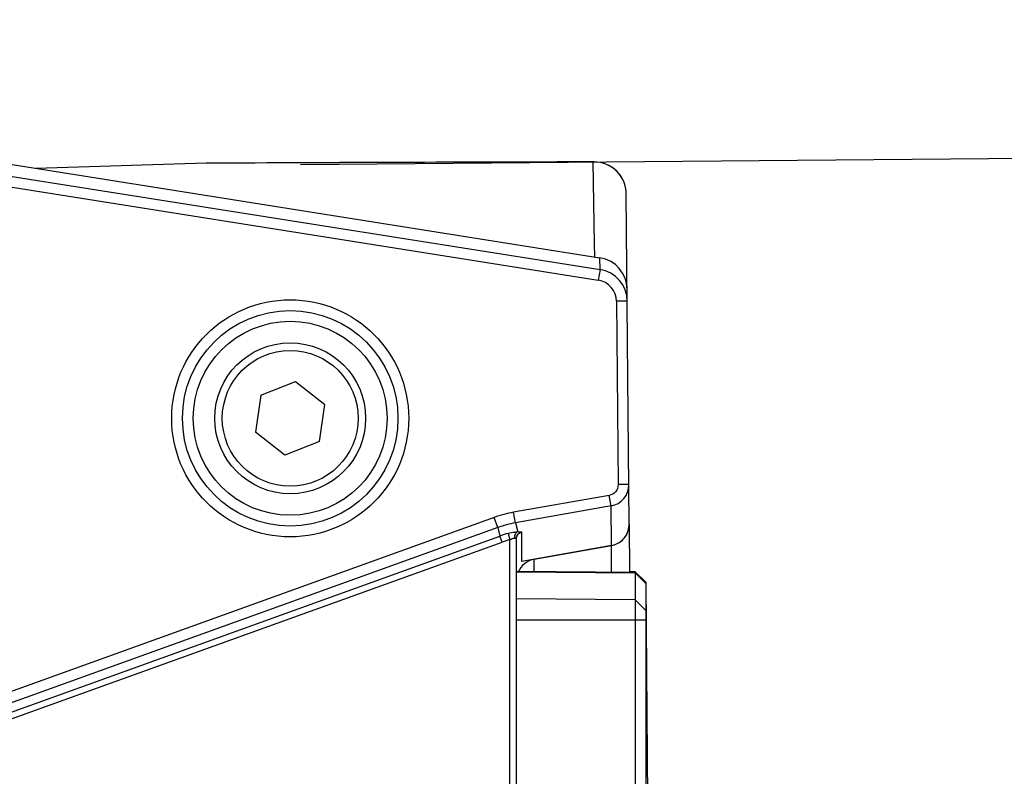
# Model space of a CAD drawing. Header units: millimetres. Extents: x 0 to 420, y 0 to 297.
# Tile 123 of 140: x 247 to 256, y 188 to 195. Entities that reach past the tile are written whole.
import ezdxf

# ---------------------------------------------------------------- set-up
doc = ezdxf.new("R2010")
doc.units = ezdxf.units.MM
doc.header["$LTSCALE"] = 23.1
doc.layers.get('0').update_dxf_attribs({"linetype": 'CONTINUOUS'})
doc.layers.add('DIM_PILOTEES', color=7, linetype='CONTINUOUS')
doc.styles.get("Standard").update_dxf_attribs({"font": 'txt', "width": 0.7})
doc.dimstyles.new('DIMSTYLE_4', dxfattribs={"dimtxt": 2.5, "dimasz": 3.5, "dimexe": 2, "dimexo": 0, "dimtad": 1, "dimdec": 0, "dimlfac": 5, "dimdsep": 46, "dimtxsty": 'Standard', "dimblk": '_FILLED', "dimblk1": '_FILLED', "dimblk2": '_FILLED', "dimcen": 0.09, "dimazin": 2, "dimtp": 0.5, "dimtm": 0.5, "dimtfac": 1, "dimtdec": 0, "dimtofl": 0, "dimtmove": 0, "dimatfit": 3, "dimldrblk": '_FILLED', "dimfxl": 0, "dimtolj": 1, "dimarcsym": 0})
doc.dimstyles.new('DIMSTYLE_6', dxfattribs={"dimtxt": 2.5, "dimasz": 3.5, "dimexe": 2, "dimexo": 0, "dimtad": 1, "dimdec": 1, "dimlfac": 5, "dimdsep": 46, "dimtxsty": 'Standard', "dimblk": '_FILLED', "dimblk1": '_FILLED', "dimblk2": '_FILLED', "dimcen": 0.09, "dimazin": 2, "dimtp": 0.3, "dimtm": 0.3, "dimtfac": 1, "dimtdec": 1, "dimtofl": 0, "dimtmove": 0, "dimatfit": 3, "dimldrblk": '_FILLED', "dimfxl": 0, "dimtolj": 1, "dimarcsym": 0})

# ---------------------------------------------------------------- blocks, each defined once
blk = doc.blocks.new('_FILLED')
at = {"color": 0, "linetype": 'ByBlock'}
blk.add_solid([(0, 0), (-1, 0.1429), (-1, -0.1429)], dxfattribs=at)
blk = doc.blocks.new('*D13')
at = {"layer": 'DIM_PILOTEES', "color": 2, "linetype": 'Continuous'}
for p, q in [((249.3132, 193.4686), (269.5515, 193.6452)), ((267.5516, 193.6277), (267.6498, 182.3758)), ((267.748, 171.1239), (267.6498, 182.3758)), ((252.4198, 170.9901), (269.7479, 171.1414))]:
    blk.add_line(p, q, dxfattribs=at)
at = {"layer": 'DIM_PILOTEES', "color": 2, "linetype": 'Continuous', "xscale": 3.5, "yscale": 3.5, "zscale": 3.5}
for p, rotation in [((267.5516, 193.6277), 90.5), ((267.748, 171.1239), 270.5)]:
    blk.add_blockref('_FILLED', p, dxfattribs=dict(at, rotation=rotation))
at = {"layer": 'DIM_PILOTEES', "color": 2, "linetype": 'Continuous', "insert": (270.7747, 182.4031), "char_height": 2.5, "width": 12.053571, "attachment_point": 2, "rotation": 270.5, "line_spacing_factor": 0.9}
blk.add_mtext('{\\ftxt;\\W0.0001;\\H0.0001;\\~}{\\ftxt;\\W3.2142857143;\\H2.5; }{\\ftxt;\\W0.0001;\\H0.0001;\\~}', dxfattribs=at)
blk = doc.blocks.new('*D15')
at = {"layer": 'DIM_PILOTEES', "color": 2, "linetype": 'Continuous'}
for p, q in [((252.5189, 189.581), (252.8067, 156.6066)), ((209.5329, 170.9805), (209.6616, 156.2301)), ((252.7892, 158.6065), (231.2167, 158.4183)), ((209.6441, 158.23), (231.2167, 158.4183))]:
    blk.add_line(p, q, dxfattribs=at)
at = {"layer": 'DIM_PILOTEES', "color": 2, "linetype": 'Continuous', "xscale": 3.5, "yscale": 3.5, "zscale": 3.5}
for p, rotation in [((252.7892, 158.6065), 0.5), ((209.6441, 158.23), 180.5)]:
    blk.add_blockref('_FILLED', p, dxfattribs=dict(at, rotation=rotation))
at = {"layer": 'DIM_PILOTEES', "color": 2, "linetype": 'Continuous', "insert": (231.1894, 161.5431), "char_height": 2.5, "width": 8.035714, "attachment_point": 2, "rotation": 0.5, "line_spacing_factor": 0.9}
blk.add_mtext('{\\ftxt;\\W0.0001;\\H0.0001;\\~}{\\ftxt;\\W2.1428571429;\\H2.5; }{\\ftxt;\\W0.0001;\\H0.0001;\\~}', dxfattribs=at)

msp = doc.modelspace()

# ---------------------------------------------------------------- linework, layer by layer
at = {"color": 7, "linetype": 'Continuous'}
for p, q in [((238.148, 194.8121), (252.0936, 192.6034)), ((238.144, 194.7035), (252.0946, 192.4939)), ((238.1284, 194.6048), (252.079, 192.3952)), ((248.4384, 193.4797), (246.858, 193.4326)), ((248.4404, 193.4795), (246.8586, 193.4315)), ((248.4404, 193.4795), (246.8588, 193.4325)), ((248.4384, 193.4797), (248.4404, 193.4795)), ((248.446, 193.4798), (248.4403, 193.4795)), ((252.0436, 192.7325), (252.0323, 193.4923)), ((252.0385, 193.4926), (252.0325, 193.4923)), ((252.3657, 190.1322), (252.339, 193.1952)), ((252.0463, 192.6109), (252.0436, 192.7325)), ((252.0946, 192.4939), (252.0936, 192.6034)), ((252.0946, 192.4939), (252.079, 192.3952)), ((252.3477, 192.2002), (252.2477, 192.1993)), ((252.2477, 192.1993), (252.2625, 190.4973)), ((248.947, 191.3275), (249.2688, 191.4558)), ((249.2688, 191.4558), (249.5407, 191.2412)), ((248.947, 191.3275), (248.8971, 190.9847)), ((249.4909, 190.8984), (249.5407, 191.2412)), ((249.1691, 190.7702), (248.8971, 190.9847)), ((249.4909, 190.8984), (249.1691, 190.7702)), ((252.3625, 190.4982), (252.2625, 190.4973)), ((252.1798, 190.3972), (251.2919, 190.2406)), ((252.197, 190.2994), (252.1798, 190.3972)), ((252.197, 190.2994), (251.3091, 190.1429)), ((252.2002, 189.9319), (252.197, 190.2994)), ((251.1117, 190.1926), (245.077, 188.0202)), ((251.1453, 190.0993), (251.1117, 190.1926)), ((251.3091, 190.1429), (251.2919, 190.2406)), ((251.1453, 190.0993), (245.1107, 187.9268)), ((251.1453, 190.0993), (251.1662, 190.0207)), ((251.3091, 190.1429), (251.3311, 190.0604)), ((252.3657, 190.1318), (252.3697, 189.6812)), ((245.1722, 187.8629), (251.1662, 190.0207)), ((251.1864, 189.9647), (251.1662, 190.0207)), ((251.2434, 190.045), (251.2589, 189.9875)), ((251.3686, 189.7853), (251.3686, 190.0561)), ((245.1923, 187.8069), (251.1864, 189.9647)), ((251.2589, 171.2725), (251.2589, 189.9875)), ((251.3189, 170.9805), (251.3189, 189.9975)), ((252.2002, 189.9319), (251.3686, 189.7853)), ((251.4842, 189.8044), (252.2005, 189.9316)), ((252.2027, 189.6836), (252.2005, 189.9316)), ((251.4842, 189.6898), (251.4842, 189.8044)), ((252.4198, 189.6817), (251.3189, 189.6913)), ((251.3189, 189.6898), (252.4198, 189.6802)), ((252.3696, 189.6913), (252.4189, 189.6913)), ((252.4189, 189.6898), (252.3696, 189.6898)), ((252.5189, 189.5913), (252.4189, 189.6913)), ((252.4189, 189.6913), (252.4189, 189.6817)), ((252.5189, 189.5905), (252.4189, 189.6898)), ((252.5189, 189.5817), (252.4198, 189.6817)), ((252.4198, 189.6817), (252.4198, 170.9901)), ((252.5189, 189.581), (252.4198, 189.6802)), ((252.5189, 189.5913), (252.5189, 171.0805)), ((252.4198, 189.4272), (251.3189, 189.4368)), ((252.5189, 189.328), (252.4198, 189.4272)), ((252.5189, 189.2383), (251.3189, 189.2383))]:
    msp.add_line(p, q, dxfattribs=at)
msp.add_lwpolyline([(251.3189, 189.9975), (251.3201, 190.0093), (251.3233, 190.0195), (251.328, 190.0286)], dxfattribs=at)
for radius in [1.1, 1, 0.9, 0.7, 0.63]:
    msp.add_circle((249.2189, 191.113), radius, dxfattribs=at)
for centre, radius, start, end in [((253.989, -862.2434), 1055.7375, 90.1061811, 90.3011349), ((253.9951, -862.3096), 1055.8039, 90.1061811, 90.3011349), ((252.0391, 193.1925), 0.2999, 0.51389, 91.298), ((252.039, 193.1926), 0.3, 0.50007, 90.10616), ((252.0477, 192.1976), 0.3, 0.4949, 80.99852), ((252.0476, 192.1976), 0.2001, 0.48472, 80.98269), ((252.1626, 190.4964), 0.1999, 279.91444, 0.51577), ((251.482, 189.1635), 1.0938, 100.00894, 109.78961), ((251.4816, 189.1651), 0.9929, 100.00169, 109.79687), ((252.1602, 190.1308), 0.2056, 346.75927, 354.16021), ((251.5024, 189.0867), 0.9927, 105.12692, 109.79594), ((251.3857, 190.0043), 0.0856, 172.68962, 181.74209), ((251.3523, 189.738), 0.3231, 93.75754, 95.34546), ((251.379, 189.9967), 0.0604, 99.92543, 113.17943), ((251.5019, 189.0884), 0.9314, 105.12661, 109.80516)]:
    msp.add_arc(centre, radius, start, end, dxfattribs=at)
for centre, major_axis, ratio, start_param, end_param in [((252.0467, 192.3068), (-0.0026, 0.3002), 0.99931, -1.570796, -0.165694), ((252.1657, 190.1304), (-0.0018, 0.2015), 0.99234, -2.977034, -1.570796), ((251.5189, 189.6059), (0, 0.2015), 0.992546, 6.457718, 7.448142)]:
    msp.add_ellipse(centre, major_axis=major_axis, ratio=ratio, start_param=start_param, end_param=end_param, dxfattribs=at)
for points, knots in [([(252.2625, 190.4973), (252.2627, 190.4742), (252.2463, 190.4263), (252.2024, 190.4011), (252.1798, 190.3972)], [0, 0, 0, 0, 0.501672, 1, 1, 1, 1]), ([(251.2434, 190.045), (251.2633, 190.0504), (251.2896, 190.0559), (251.3161, 190.0591), (251.3222, 190.0597)], [0, 0, 0, 0, 0.77267, 1, 1, 1, 1]), ([(251.3002, 190.0017), (251.3028, 190.0021), (251.3084, 190.0026), (251.3189, 190.0014), (251.3189, 189.9975)], [0, 0, 0, 0, 0.40391, 1, 1, 1, 1]), ([(251.3311, 190.0604), (251.3185, 190.0565), (251.3053, 190.0386), (251.3015, 190.0206), (251.3008, 190.0152)], [0, 0, 0, 0, 0.708423, 1, 1, 1, 1]), ([(251.3311, 190.0604), (251.3403, 190.0609), (251.3496, 190.0611), (251.3686, 190.0597), (251.3686, 190.0561)], [0, 0, 0, 0, 0.723871, 1, 1, 1, 1]), ([(252.2005, 189.9316), (252.2383, 189.9383), (252.3115, 189.975), (252.3515, 190.0463), (252.3603, 190.0837)], [0, 0, 0, 0, 0.499784, 1, 1, 1, 1])]:
    msp.add_open_spline(points, degree=3, knots=knots, dxfattribs=at)
for points in [[(251.2589, 189.9875), (251.2717, 189.9944), (251.2857, 190.0001), (251.3002, 190.0017)], [(251.3189, 189.9975), (251.3189, 190.0086), (251.3223, 190.02), (251.3282, 190.0294)], [(251.3282, 190.0294), (251.3346, 190.0393), (251.3444, 190.0475), (251.3552, 190.0522)]]:
    msp.add_open_spline(points, degree=3, dxfattribs=at)

# ---------------------------------------------------------------- dimensions: what is measured, and where the dimension line sits
at = {"layer": 'DIM_PILOTEES', "color": 2, "linetype": 'Continuous'}
for base, p1, p2, angle, text, dimstyle, picture, middle in [((267.5516, 193.6277), (252.4198, 170.9901), (249.3132, 193.4686), 90.5, '{\\ftxt;\\W0.0001;\\H0.0001;\\~}{\\ftxt;\\W3.2142857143;\\H2.5; }{\\ftxt;\\W0.0001;\\H0.0001;\\~}', 'DIMSTYLE_6', '*D13', (267.6467, 182.7329)), ((252.7892, 158.6065), (209.5329, 170.9805), (252.5189, 189.581), 0.5, '{\\ftxt;\\W0.0001;\\H0.0001;\\~}{\\ftxt;\\W2.1428571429;\\H2.5; }{\\ftxt;\\W0.0001;\\H0.0001;\\~}', 'DIMSTYLE_4', '*D15', (230.8596, 158.4151))]:
    dim = msp.add_linear_dim(base=base, p1=p1, p2=p2, angle=angle, text=text, dimstyle=dimstyle, dxfattribs=at)
    dim.commit()
    dim.dimension.update_dxf_attribs({"geometry": picture, "text_midpoint": middle, "dimtype": 160})

doc.saveas('drawing.dxf')
